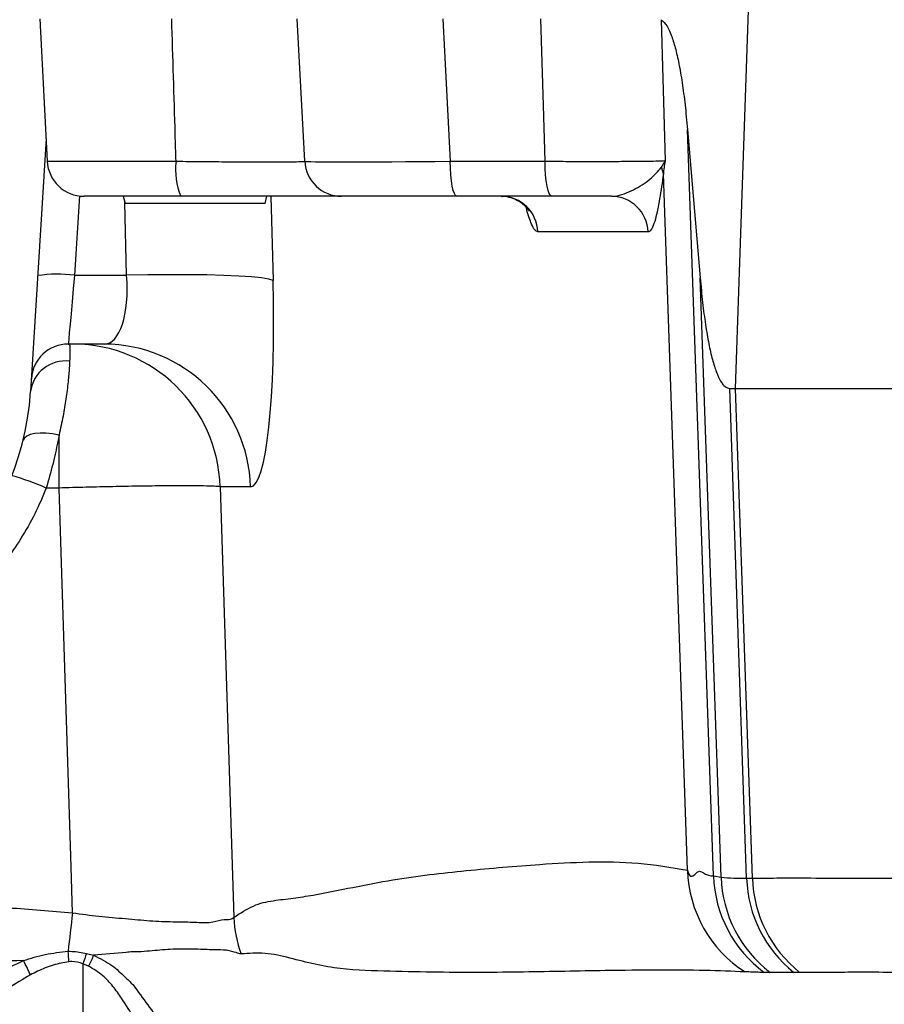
# Model space of a CAD drawing. Extents: x 0 to 16820, y 0 to 11880.
# Tile 18 of 77: x 7812 to 7929, y 6154 to 6287. Entities that reach past the tile are written whole.
import ezdxf

# ---------------------------------------------------------------- set-up
doc = ezdxf.new("R2010")
doc.units = 0
doc.header["$LTSCALE"] = 20
doc.layers.get('0').update_dxf_attribs({"linetype": 'CONTINUOUS'})
doc.styles.add('SLDTEXTSTYLE0', font='TXT', dxfattribs={"width": 0.605})
doc.dimstyles.new('SLDDIMSTYLE1', dxfattribs={"dimtxt": 100, "dimasz": 100, "dimexe": 0, "dimexo": 0.0625, "dimgap": 25, "dimtad": 1, "dimdec": 4, "dimlfac": 20, "dimzin": 12, "dimtxsty": 'SLDTEXTSTYLE0', "dimsah": 1, "dimcen": 0.09, "dimazin": 3, "dimtfac": 1, "dimtofl": 0, "dimtmove": 0, "dimatfit": 3, "dimtolj": 1, "dimtzin": 12})

# ---------------------------------------------------------------- blocks, each defined once
blk = doc.blocks.new('_D_3')
at = {"color": 7, "linetype": 'CONTINUOUS'}
for p, q in [((7831.16, 6507.87), (11819.08, 6507.87)), ((4317.75, 5895.41), (3824.45, 5808.43))]:
    blk.add_line(p, q, dxfattribs=at)
blk.add_arc((7791.16, 6507.87), 3997.91, 190, 0, dxfattribs=at)
for points in [[(11789.08, 6507.87), (11772.83, 6408.07), (11802.82, 6407.69)], [(3853.99, 5813.64), (3857.85, 5712.6), (3887.32, 5718.17)]]:
    blk.add_solid(points, dxfattribs=at)
at = {"color": 7, "linetype": 'CONTINUOUS', "insert": (7986.83, 2641.21), "char_height": 100, "attachment_point": 1, "rotation": 5, "style": 'SLDTEXTSTYLE0'}
blk.add_mtext('170°', dxfattribs=at)

msp = doc.modelspace()

# ---------------------------------------------------------------- linework, layer by layer
at = {"color": 8, "linetype": 'CONTINUOUS'}
for p, q in [((7908.4392388, 6236.8716395), (7910.2102717, 6288.0461312)), ((7868.8514208, 6286.8716365), (7869.8608776, 6267.6099634)), ((7898.3752628, 6286.7642439), (7898.9238043, 6267.6971352)), ((7905.4719706, 6170.9013081), (7901.9506549, 6271.8989796)), ((7815.3510385, 6267.6099634), (7832.7704308, 6267.6099634)), ((7869.8608776, 6267.6099634), (7882.6855321, 6267.6099634)), ((7901.94611, 6171.6979242), (7898.6859669, 6265.900696)), ((7819.7030679, 6262.9129088), (7819.0462527, 6252.1740592)), ((7826.0926467, 6252.1740592), (7825.8386043, 6262.0166934)), ((7845.6072, 6262.8716326), (7845.9013005, 6251.4769233)), ((7896.6160168, 6258.04613), (7881.7095284, 6258.04613)), ((7819.0462527, 6252.1740592), (7826.0926467, 6252.1740592)), ((7906.4935644, 6170.7429385), (7903.6659424, 6251.8442965)), ((7909.9500974, 6170.5945528), (7907.6563914, 6236.8716395)), ((7910.7330714, 6170.5907977), (7908.4392388, 6236.8716395)), ((7816.9426837, 6223.3948207), (7816.9426837, 6230.5599845)), ((7816.9426837, 6223.3948207), (7815.2270497, 6223.3948207)), ((7838.7327579, 6223.5696411), (7840.5811277, 6165.2782655)), ((7842.8505075, 6223.5696411), (7838.7327579, 6223.5696411)), ((7905.4719706, 6170.9013081), (7906.4935644, 6170.7429385)), ((7909.9500974, 6170.5945528), (7910.7330714, 6170.5907977)), ((7820.6770805, 6160.4282058), (7821.6266458, 6160.1657367)), ((7820.1647227, 6159.0208805), (7820.1647227, 6119.8716259)), ((7820.9338573, 6158.7018764), (7820.1647227, 6159.0208805)), ((7913.1138374, 6157.8557587), (7912.3012398, 6157.8520632)), ((7917.1142255, 6157.8587687), (7916.3279806, 6157.8555203))]:
    msp.add_line(p, q, dxfattribs=at)
at = {"color": 7, "linetype": 'CONTINUOUS'}
for p, q in [((7814.3415761, 6286.8716365), (7815.3510385, 6267.6099634)), ((7850.1741861, 6267.6099634), (7849.1647218, 6286.8716365)), ((7901.9506549, 6271.8989796), (7903.6659424, 6251.8442965)), ((7815.1901283, 6270.6802732), (7813.0957105, 6236.4368534)), ((7833.412641, 6262.8716326), (7820.3441848, 6262.8716326)), ((7825.609525, 6262.8716326), (7825.877474, 6261.8716306)), ((7844.8056777, 6261.8716306), (7825.877474, 6261.8716306)), ((7844.8056777, 6261.8716306), (7845.0736267, 6262.8716326)), ((7870.7526301, 6262.8716326), (7855.1673343, 6262.8716326)), ((7883.5772847, 6262.8716326), (7870.7526301, 6262.8716326)), ((7823.0418501, 6242.8716517), (7818.192811, 6242.8716517)), ((7907.6563914, 6236.8716395), (7908.4392388, 6236.8716395)), ((7908.4392388, 6236.8716395), (8022.3925536, 6236.8716395))]:
    msp.add_line(p, q, dxfattribs=at)
at = {"color": 8, "linetype": 'CONTINUOUS', "flags": 128}
for points in [[(7882.6855321, 6267.6099634), (7882.4671333, 6275.159294), (7882.1279456, 6286.8716365)], [(7870.7526301, 6262.8716326), (7870.5841576, 6262.961427), (7870.4217349, 6263.2275915), (7870.2711959, 6263.6605448), (7870.1379498, 6264.2447597), (7870.0267796, 6264.9592555), (7869.9416791, 6265.7783425), (7869.8857104, 6266.6726208), (7869.8608776, 6267.6099634)], [(7883.5772847, 6262.8716326), (7883.4088122, 6262.961427), (7883.2463895, 6263.2275915), (7883.0958505, 6263.6605448), (7882.9626043, 6264.2447597), (7882.8514342, 6264.9592555), (7882.7663337, 6265.7783425), (7882.7103649, 6266.6726208), (7882.6855321, 6267.6099634)], [(7819.0462527, 6252.1740592), (7818.8766682, 6250.3256297), (7818.7152811, 6248.5665179), (7818.5677596, 6246.9585336), (7818.4392762, 6245.5580926), (7818.334346, 6244.4143689), (7818.2566476, 6243.5674763), (7818.2089117, 6243.0471278), (7818.192811, 6242.8716517)], [(7845.9013005, 6251.4769233), (7845.3100671, 6251.6574359), (7844.3239157, 6251.8198884), (7842.9631119, 6251.9609726), (7841.2556176, 6252.0777381), (7839.2365252, 6252.1678305), (7836.9473268, 6252.2293723), (7834.4350656, 6252.261082), (7831.7513664, 6252.2623635), (7828.9513786, 6252.2331572), (7826.0926467, 6252.1740592)], [(7816.9426837, 6230.5599845), (7816.0467365, 6230.7155824), (7815.1813087, 6230.8003998), (7814.3758805, 6230.8115459), (7813.6578866, 6230.748663), (7813.0517838, 6230.6138671), (7812.5782193, 6230.4117775), (7812.2533237, 6230.1492489), (7812.0881648, 6229.8352516)], [(7818.7652466, 6165.9173465), (7818.5677112, 6172.146926), (7817.1736871, 6216.109792), (7816.9426837, 6223.3948207)], [(7818.7652466, 6165.9173465), (7818.6904651, 6165.2523375), (7818.6157991, 6164.5890272), (7818.541366, 6163.9284587), (7818.4672811, 6163.2716751), (7818.3936582, 6162.6197195), (7818.3206127, 6161.9735456), (7818.2482583, 6161.3341964), (7818.1767047, 6160.7026553)]]:
    msp.add_lwpolyline(points, dxfattribs=at)
at = {"color": 7, "linetype": 'CONTINUOUS'}
for centre, radius, start, end in [((7791.1647235, 6507.8716374), 3487, 190, 170), ((7791.1647235, 6507.8716374), 1348, 190, 170), ((7820.3441853, 6267.8716374), 5, 183, 270), ((7855.167333, 6267.8716374), 5, 183, 270), ((7818.1928104, 6237.8716374), 5, 90, 176.5), ((7776.1647235, 6238.6956374), 37, 270, 356.5)]:
    msp.add_arc(centre, radius, start, end, dxfattribs=at)
at = {"color": 8, "linetype": 'CONTINUOUS'}
for centre, radius, start, end in [((7842.3015553, 6266.4890791), 9.5968076, 173.29267992, 202.144434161), ((7895.3288693, 6265.4243991), 3.3907172, 8.075092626, 23.914850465), ((7876.7359142, 6257.895793), 4.9758859, 1.731347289, 89.752988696), ((7891.6424025, 6257.895793), 4.9758859, 1.731347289, 89.752988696), ((7816.7076793, 6234.1717851), 18.153534, 82.598478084, 98.400567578), ((7818.8464276, 6222.9766332), 19.8951701, 1.708046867, 89.77629989), ((7822.9641752, 6222.9766312), 19.8951721, 1.708052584, 89.776304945), ((7817.8027498, 6235.8428432), 4.7443721, 82.975176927, 172.807512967), ((7795.4200315, 6176.6036566), 50.8107371, 67.056728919, 72.644595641), ((7918.8863353, 6172.1870366), 16.9472849, 181.653832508, 237.315538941), ((7922.4582768, 6171.4793648), 16.9961392, 181.949065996, 233.301190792), ((7909.212674, 6193.7496778), 23.1668645, 263.259621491, 271.824087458), ((7923.4896075, 6171.3299355), 17.0061767, 181.978053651, 232.40198325), ((7926.9815318, 6171.1553747), 17.0406654, 181.885990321, 231.304307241), ((7927.7816511, 6171.170263), 17.0584246, 181.946680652, 231.292377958), ((7857.640427, 6166.1138367), 17.0797503, 182.804128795, 199.742415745), ((7741.9689272, 6153.6932033), 76.529457, 4.201289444, 5.255174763), ((7793.587958, 6149.1190552), 21.2267274, 23.321681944, 29.110990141), ((8067.965254, 6069.6023212), 263.4402818, 159.832341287, 160.158075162), ((8010.3808273, 6069.9398099), 209.2100831, 154.451847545, 154.895381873)]:
    msp.add_arc(centre, radius, start, end, dxfattribs=at)
for centre, major_axis, ratio, start_param, end_param in [((7874.1934076, 6267.8716374), (24.0192248, 0.2615977), 0.0090780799, 3.1419693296, 4.5309198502), ((7821.9847534, 6252.8716374), (-1.2589434, 9.9873706), 0.3990827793, 3.0913292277, 4.5923123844), ((7841.7934077, 6253.5696273), (-1.0766249, 29.9996498), 0.1346299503, 3.136761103, 4.6377442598)]:
    msp.add_ellipse(centre, major_axis=major_axis, ratio=ratio, start_param=start_param, end_param=end_param, dxfattribs=at)
for points, knots in [([(7832.7704308, 6267.6099634), (7832.7346594, 6268.8168184), (7832.5443529, 6275.2373753), (7832.3486622, 6281.6579335), (7832.1897549, 6286.8716365)], [0, 0, 0, 0, 0.1879673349, 1, 1, 1, 1]), ([(7832.7704308, 6267.6099634), (7833.3801825, 6267.6031087), (7835.0978709, 6267.5837987), (7837.8344356, 6267.5582661), (7840.8443426, 6267.5365786), (7843.5459482, 6267.5246146), (7845.8770014, 6267.5222757), (7847.7566894, 6267.5300141), (7849.1367569, 6267.547351), (7850.00849, 6267.5735377), (7850.1189539, 6267.5978215), (7850.1741861, 6267.6099634)], [0, 0, 0, 0, 0.0643239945, 0.1812025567, 0.2980791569, 0.4149609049, 0.5318416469, 0.6488676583, 0.7658928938, 0.8829457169, 1, 1, 1, 1]), ([(7882.6855321, 6267.6099634), (7883.7803161, 6267.6051272), (7885.9698768, 6267.5954548), (7889.0363641, 6267.590661), (7891.8216826, 6267.5934099), (7894.2549673, 6267.604017), (7896.2377242, 6267.6224119), (7898.0372588, 6267.6512596), (7898.5926101, 6267.6799971), (7898.9238043, 6267.6971352)], [0, 0, 0, 0, 0.1337277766, 0.2674546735, 0.4011814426, 0.5349075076, 0.6686500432, 0.8023932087, 1, 1, 1, 1]), ([(7898.4284897, 6266.798923), (7898.5702305, 6267.0180061), (7898.7490909, 6267.2944636), (7898.879476, 6267.5885231), (7898.9112293, 6267.6656951), (7898.9202064, 6267.6880745), (7898.9226963, 6267.6943448), (7898.9238043, 6267.6971352)], [0, 0, 0, 0, 0.73351449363, 0.92561042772, 0.97910249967, 0.99070031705, 1, 1, 1, 1]), ([(7898.9238043, 6267.6971352), (7898.9231383, 6267.691935), (7898.8458884, 6267.0887711), (7898.6859655, 6266.4756583), (7898.6859669, 6265.9007109), (7898.6859669, 6265.900696)], [0, 0, 0, 0, 0.0086214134, 0.999974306, 1, 1, 1, 1]), ([(7891.6638543, 6262.8716326), (7891.8156194, 6262.8776591), (7892.3894864, 6262.9004471), (7893.3999391, 6263.1741655), (7895.0655768, 6263.9119179), (7897.0103228, 6265.1589755), (7897.9535896, 6266.2497555), (7898.4284897, 6266.798923)], [0, 0, 0, 0, 0.0555111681, 0.2099035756, 0.3655685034, 0.6805870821, 1, 1, 1, 1]), ([(7898.6859669, 6265.900696), (7898.5242749, 6264.7483164), (7898.1987844, 6262.4285446), (7897.704428, 6259.997674), (7897.2256132, 6258.6035223), (7896.8860792, 6258.0985087), (7896.6754289, 6258.057653), (7896.6160168, 6258.04613)], [0, 0, 0, 0, 0.2911279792, 0.5860486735, 0.7565963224, 0.9313500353, 1, 1, 1, 1]), ([(7881.7095284, 6258.04613), (7881.5696484, 6258.1033503), (7881.2896652, 6258.2178821), (7880.7806246, 6259.2218097), (7880.3872177, 6260.3167186), (7880.1491137, 6261.3034689), (7880.122212, 6261.4149547)], [0, 0, 0, 0, 0.26557138, 0.5315663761, 0.9470750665, 1, 1, 1, 1]), ([(7818.192811, 6242.8716517), (7818.2607406, 6242.853207), (7818.3976103, 6242.8160431), (7818.428779, 6242.4382886), (7818.4334804, 6241.753216), (7818.3999243, 6240.9547229), (7818.3829834, 6240.5516005)], [0, 0, 0, 0, 0.22056473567, 0.44441132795, 0.71950882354, 1, 1, 1, 1]), ([(7818.3829834, 6240.5516005), (7818.3683044, 6240.2613334), (7818.3277278, 6239.4589584), (7818.1910625, 6237.7912174), (7817.9168364, 6235.5675997), (7817.5190254, 6233.1329932), (7817.1362618, 6231.4241907), (7816.9426837, 6230.5599845)], [0, 0, 0, 0, 0.1282222, 0.3544399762, 0.5867147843, 0.7909859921, 1, 1, 1, 1]), ([(7816.9426837, 6230.5599845), (7816.8861149, 6230.2611733), (7816.6421198, 6228.9723264), (7816.1202209, 6226.5761243), (7815.5274658, 6224.464845), (7815.2270497, 6223.3948207)], [0, 0, 0, 0, 0.1295665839, 0.5588528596, 1, 1, 1, 1]), ([(7815.2270497, 6223.3948207), (7814.7252387, 6222.2175169), (7813.7216167, 6219.8629087), (7811.2850301, 6215.5830111), (7807.6738317, 6210.7633203), (7802.5218878, 6205.8671763), (7796.6109387, 6201.9163772), (7790.1307575, 6199.0152516), (7783.2462477, 6197.1792041), (7778.525231, 6196.9440265), (7776.1647238, 6196.8264377)], [0, 0, 0, 0, 0.0765666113, 0.1531332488, 0.2942922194, 0.435450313, 0.5765875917, 0.717724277, 0.8588622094, 1, 1, 1, 1]), ([(7838.7327579, 6223.5696411), (7838.6304575, 6223.5816898), (7838.3304737, 6223.6170211), (7837.3650009, 6223.6599649), (7835.67712, 6223.6900863), (7833.4389236, 6223.6963596), (7830.7439606, 6223.6797492), (7827.6482906, 6223.6397559), (7824.2550112, 6223.5781867), (7820.6502149, 6223.4972178), (7818.1785274, 6223.4289531), (7816.9426837, 6223.3948207)], [0, 0, 0, 0, 0.0607305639, 0.1780851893, 0.2954399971, 0.4128440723, 0.530248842, 0.6477023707, 0.7651560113, 0.8825780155, 1, 1, 1, 1]), ([(7730.2350563, 6176.6325331), (7734.5385744, 6175.2718077), (7743.1710118, 6172.5423253), (7756.5659866, 6169.7011901), (7767.9565994, 6168.1487169), (7777.2105579, 6167.4525443), (7787.628273, 6167.1605738), (7798.6033531, 6167.0069342), (7810.1395525, 6166.6826463), (7815.8886545, 6166.1725672), (7818.7652466, 6165.9173465)], [0, 0, 0, 0, 0.15107240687, 0.30303650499, 0.45784487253, 0.53569965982, 0.61368128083, 0.80677169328, 0.90331724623, 1, 1, 1, 1]), ([(7840.5811277, 6165.2782655), (7841.4610981, 6165.8626713), (7843.2216226, 6167.0318707), (7845.9136639, 6167.6084668), (7848.6173618, 6167.8662667), (7854.0131095, 6168.7563664), (7861.796019, 6170.5196271), (7872.0230815, 6171.6594859), (7880.8612882, 6172.4383382), (7888.6048428, 6172.8644846), (7895.2587856, 6172.7922098), (7899.7170639, 6172.0626759), (7901.94611, 6171.6979242)], [0, 0, 0, 0, 0.0439929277, 0.0880150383, 0.1320711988, 0.176110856, 0.3523320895, 0.5142198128, 0.6761083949, 0.7840748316, 0.8920419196, 1, 1, 1, 1]), ([(7901.94611, 6171.6979242), (7901.9461125, 6171.6979142), (7902.3322592, 6170.1533209), (7903.3533764, 6172.0760388), (7904.4339905, 6170.8980317), (7905.4719715, 6170.9013081), (7905.4719706, 6170.9013081), (7905.4719706, 6170.9013081)], [0, 0, 0, 0, 0.0000019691, 0.3061587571, 0.610815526, 0.9999982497, 1, 1, 1, 1]), ([(7910.7330714, 6170.5907977), (7911.7456909, 6170.6052321), (7913.7742162, 6170.6341477), (7918.4617142, 6170.6280002), (7924.3108858, 6170.607459), (7931.4054771, 6170.5832278), (7939.2884893, 6170.5788294), (7947.7744165, 6170.5884604), (7956.6517904, 6170.5923368), (7966.3408241, 6170.5953999), (7976.7944558, 6170.5962427), (7987.9657581, 6170.595173), (7999.8274241, 6170.5909381), (8012.3734829, 6170.58711), (8025.5695505, 6170.5864365), (8039.3693971, 6170.5872534), (8053.7006424, 6170.5889506), (8068.523562, 6170.5906357), (8081.144492, 6170.5917944), (8088.9544877, 6170.5912022), (8091.5381883, 6170.5910063)], [0, 0, 0, 0, 0.0636220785, 0.1274506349, 0.1913496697, 0.2551788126, 0.3188015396, 0.3731751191, 0.4277202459, 0.4823525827, 0.5369848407, 0.5915297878, 0.6459034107, 0.7002947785, 0.754857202, 0.8095072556, 0.8641572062, 0.9187196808, 0.9731108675, 1, 1, 1, 1]), ([(7818.7652466, 6165.9173465), (7819.959646, 6165.7529737), (7822.3869652, 6165.418927), (7825.9315925, 6165.1456087), (7829.303611, 6164.8054685), (7832.3675415, 6164.7031648), (7835.081754, 6164.6800576), (7837.3320071, 6164.4996033), (7839.0340475, 6165.0547039), (7840.1169645, 6164.9796867), (7840.4481968, 6165.192756), (7840.5811277, 6165.2782655)], [0, 0, 0, 0, 0.1139837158, 0.23164351, 0.3450713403, 0.4618566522, 0.5758928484, 0.6931590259, 0.8061039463, 0.9221851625, 1, 1, 1, 1]), ([(7812.1333023, 6159.4459212), (7807.4436259, 6159.3221619), (7798.0614206, 6159.0745681), (7784.9382927, 6158.9310854), (7772.7797825, 6158.8078628), (7761.545205, 6159.3729061), (7750.3177886, 6160.6729036), (7742.8977521, 6162.1353304), (7739.187741, 6162.8665424)], [0, 0, 0, 0, 0.1922100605, 0.3845370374, 0.5374246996, 0.6902427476, 0.8451216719, 1, 1, 1, 1]), ([(7812.1333023, 6159.4459212), (7813.1043409, 6159.7522927), (7815.0646926, 6160.3708015), (7817.1329406, 6160.5913521), (7818.1767047, 6160.7026553)], [0, 0, 0, 0, 0.4953389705, 1, 1, 1, 1]), ([(7818.1767047, 6160.7026553), (7818.3405344, 6160.7037924), (7819.1805069, 6160.709622), (7820.0096527, 6160.5537091), (7820.6770805, 6160.4282058)], [0, 0, 0, 0, 0.1950416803, 1, 1, 1, 1]), ([(7826.8530604, 6160.6196261), (7826.8530418, 6160.6196261), (7826.5895894, 6160.6196267), (7824.8584078, 6160.4538911), (7823.0987201, 6160.2969916), (7821.6266458, 6160.1657367)], [0, 0, 0, 0, 0.0000115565, 0.1634553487, 1, 1, 1, 1]), ([(7841.5646118, 6160.3444314), (7841.3705062, 6160.391532), (7840.9428991, 6160.4952927), (7839.6785911, 6160.9260192), (7837.8756193, 6160.8877616), (7835.5387349, 6160.999277), (7832.8513492, 6161.0427703), (7829.8883197, 6160.8016342), (7827.9872956, 6160.6196256), (7826.8530791, 6160.6196261), (7826.8530604, 6160.6196261)], [0, 0, 0, 0, 0.1228727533, 0.2706839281, 0.4185215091, 0.5725000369, 0.7264044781, 0.8632243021, 0.9999977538, 1, 1, 1, 1]), ([(7792.6001669, 6138.2871962), (7793.2162805, 6139.5259227), (7794.4512202, 6142.0088293), (7797.0272092, 6146.2414035), (7799.8559279, 6150.0461857), (7802.9561461, 6153.2897125), (7805.6041959, 6155.62057), (7808.6056077, 6157.7948696), (7810.9488175, 6158.8915519), (7812.1333023, 6159.4459212)], [0, 0, 0, 0, 0.1493739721, 0.2994055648, 0.5237350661, 0.6386437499, 0.7535134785, 0.8754018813, 1, 1, 1, 1]), ([(7818.2927364, 6159.2998004), (7817.5708297, 6159.1695869), (7816.0975349, 6158.9038421), (7814.3930678, 6158.174783), (7813.4026071, 6157.6826647), (7813.0803903, 6157.5225687)], [0, 0, 0, 0, 0.3932804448, 0.8026218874, 1, 1, 1, 1]), ([(7820.1647227, 6159.0208805), (7819.6727265, 6159.1665279), (7819.0551685, 6159.3493458), (7818.4215614, 6159.3081719), (7818.2927364, 6159.2998004)], [0, 0, 0, 0, 0.79667999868, 1, 1, 1, 1]), ([(7821.6266458, 6160.1657367), (7822.4825301, 6159.7393843), (7824.0372344, 6158.9649199), (7825.8742869, 6157.2386936), (7827.036665, 6156.1585325), (7827.4549916, 6155.4892059), (7827.455004, 6155.4891861)], [0, 0, 0, 0, 0.37766041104, 0.68601598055, 0.99999067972, 1, 1, 1, 1]), ([(7909.7345968, 6157.9232312), (7907.9830275, 6157.9932768), (7904.4796629, 6158.133377), (7897.9688935, 6158.1807825), (7889.6901095, 6158.0806356), (7879.8416958, 6157.8781781), (7870.0938639, 6157.7989807), (7861.7085964, 6158.009178), (7856.1354992, 6158.1447674), (7851.5902327, 6158.8851652), (7848.1657093, 6159.8131885), (7844.7820915, 6160.5829865), (7842.6369136, 6160.4239356), (7841.5646118, 6160.3444314)], [0, 0, 0, 0, 0.1078630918, 0.2157400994, 0.3236154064, 0.4855783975, 0.6475402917, 0.7356378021, 0.8237349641, 0.867805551, 0.9118922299, 0.9559579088, 1, 1, 1, 1]), ([(7833.3766175, 6137.8611422), (7831.8624395, 6141.4897965), (7829.927092, 6146.1277631), (7827.1535327, 6151.5785327), (7825.6888215, 6154.0287186), (7824.259115, 6155.9752784), (7822.844379, 6157.5553335), (7821.6036076, 6158.2999457), (7820.9338573, 6158.7018764)], [0, 0, 0, 0, 0.4783487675, 0.6114017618, 0.7443292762, 0.8250395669, 0.9055589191, 1, 1, 1, 1]), ([(7912.3012398, 6157.8520632), (7912.0638802, 6157.8544166), (7911.6430248, 6157.8585893), (7910.7267302, 6157.8890713), (7910.0651855, 6157.9118487), (7909.7345968, 6157.9232312)], [0, 0, 0, 0, 0.392883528, 0.6966103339, 1, 1, 1, 1]), ([(7813.0803903, 6157.5225687), (7812.0675171, 6156.9365433), (7810.0166182, 6155.7499398), (7806.6261667, 6152.799698), (7803.0513114, 6148.6905735), (7799.2524881, 6142.7586531), (7797.2779377, 6138.3711488), (7796.1521561, 6135.8696318)], [0, 0, 0, 0, 0.1186932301, 0.2403339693, 0.4648988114, 0.6949143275, 1, 1, 1, 1]), ([(7916.3279806, 6157.8555203), (7915.8717628, 6157.8575974), (7914.9566623, 6157.8617638), (7913.8292946, 6157.8492963), (7913.352002, 6157.8536075), (7913.1138374, 6157.8557587)], [0, 0, 0, 0, 0.3324876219, 0.6669174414, 1, 1, 1, 1]), ([(8088.3789633, 6157.8595734), (8087.7579859, 6157.8595428), (8082.4193302, 6157.8592802), (8072.6477648, 6157.8590961), (8059.4278937, 6157.8527061), (8046.8764709, 6157.8490497), (8035.2399247, 6157.8597159), (8024.2741352, 6157.8631627), (8014.0651044, 6157.8563221), (8003.7915426, 6157.8589084), (7993.5446813, 6157.8631424), (7983.5457541, 6157.8589612), (7974.3179204, 6157.8629258), (7966.038766, 6157.8715251), (7958.5008038, 6157.867922), (7951.737906, 6157.8582209), (7945.2646634, 6157.8473559), (7939.1663471, 6157.8470835), (7933.6031095, 6157.8554132), (7928.8169349, 6157.8602551), (7924.8613329, 6157.8626401), (7921.6151544, 6157.8577622), (7919.0011528, 6157.8565525), (7917.7368584, 6157.8580374), (7917.1142255, 6157.8587687)], [0, 0, 0, 0, 0.0067760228, 0.0582546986, 0.1097335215, 0.1582509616, 0.2067682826, 0.2518871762, 0.2970058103, 0.3407998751, 0.3922547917, 0.4437098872, 0.4922055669, 0.5407009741, 0.5857993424, 0.6308975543, 0.6746718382, 0.7248378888, 0.7750037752, 0.8222630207, 0.8695218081, 0.9134486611, 0.9573756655, 1, 1, 1, 1]), ([(7827.455004, 6155.4891861), (7827.4550177, 6155.4891662), (7828.0906567, 6154.5645992), (7829.517321, 6152.8080412), (7831.6683222, 6149.1247376), (7834.0345691, 6144.5626176), (7835.6927534, 6140.9177835), (7836.5229939, 6139.0928424)], [0, 0, 0, 0, 0.0000038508, 0.1791966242, 0.3604997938, 0.6798070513, 1, 1, 1, 1])]:
    msp.add_open_spline(points, degree=3, knots=knots, dxfattribs=at)
at = {"color": 7, "linetype": 'CONTINUOUS'}
for points, knots in [([(7898.3753373, 6286.7642141), (7898.6507255, 6286.5340589), (7899.1312123, 6286.1324929), (7899.7677257, 6284.7289186), (7900.3034877, 6283.0363584), (7900.7957777, 6280.8811125), (7901.2383247, 6278.2922213), (7901.6316095, 6275.3251812), (7901.8443396, 6273.0406902), (7901.9506549, 6271.8989796)], [0, 0, 0, 0, 0.1832221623, 0.3196790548, 0.4560109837, 0.5922105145, 0.7282708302, 0.8641990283, 1, 1, 1, 1]), ([(7855.1673343, 6262.8716326), (7855.0974701, 6262.8716326), (7854.9577416, 6262.8716326), (7853.8662587, 6262.8716326), (7852.1401166, 6262.8716326), (7849.7900485, 6262.8716326), (7846.876556, 6262.8716326), (7843.5005929, 6262.8716326), (7839.7397166, 6262.8716326), (7836.3206496, 6262.8716326), (7834.1743997, 6262.8716326), (7833.412641, 6262.8716326)], [0, 0, 0, 0, 0.1170340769, 0.2340685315, 0.3511099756, 0.4681520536, 0.5850533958, 0.7019566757, 0.8188257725, 0.9356966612, 1, 1, 1, 1]), ([(7876.7876898, 6262.8544963), (7876.8411306, 6262.8596552), (7877.2735484, 6262.9013985), (7878.0451642, 6262.7191678), (7878.9710577, 6262.3545959), (7879.6661536, 6261.8783027), (7880.1327794, 6261.4242549), (7880.3994567, 6261.0771784), (7880.5135551, 6260.8824215), (7880.513987, 6260.8801926), (7880.5141796, 6260.8791983)], [0, 0, 0, 0, 0.02405780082, 0.1946644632, 0.35016868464, 0.49266732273, 0.62459453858, 0.75336255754, 0.88998220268, 1, 1, 1, 1]), ([(7891.6638543, 6262.8716326), (7891.594832, 6262.8716326), (7890.3287913, 6262.8716326), (7887.7026306, 6262.8716326), (7884.9654395, 6262.8716326), (7883.5772847, 6262.8716326)], [0, 0, 0, 0, 0.0276335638, 0.5068684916, 1, 1, 1, 1]), ([(7903.6659424, 6251.8442965), (7903.772257, 6250.7025716), (7903.9849855, 6248.4180543), (7904.3782807, 6245.4512283), (7904.8207909, 6242.8615865), (7905.3132062, 6240.7091082), (7905.8485252, 6239.0060299), (7906.4216103, 6237.785417), (7907.0245446, 6237.014947), (7907.4457297, 6236.9194191), (7907.6563914, 6236.8716395)], [0, 0, 0, 0, 0.1245879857, 0.2492924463, 0.3741185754, 0.4990710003, 0.6241461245, 0.749337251, 0.874627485, 1, 1, 1, 1])]:
    msp.add_open_spline(points, degree=3, knots=knots, dxfattribs=at)

# ---------------------------------------------------------------- dimensions: what is measured, and where the dimension line sits
dim = msp.add_angular_dim_2l(base=(8139.6056329, 2525.1738183), line1=((4357.1400888, 5902.3604418), (6463.6438724, 6273.7938939)), line2=((6833.3630896, 6507.8716374), (7791.1647235, 6507.8716374)), dimstyle='SLDDIMSTYLE1', dxfattribs=at)
dim.commit()
dim.dimension.update_dxf_attribs({"geometry": '_D_3', "text_midpoint": (8139.6056329, 2525.1738183), "dimtype": 162})

doc.saveas('drawing.dxf')
